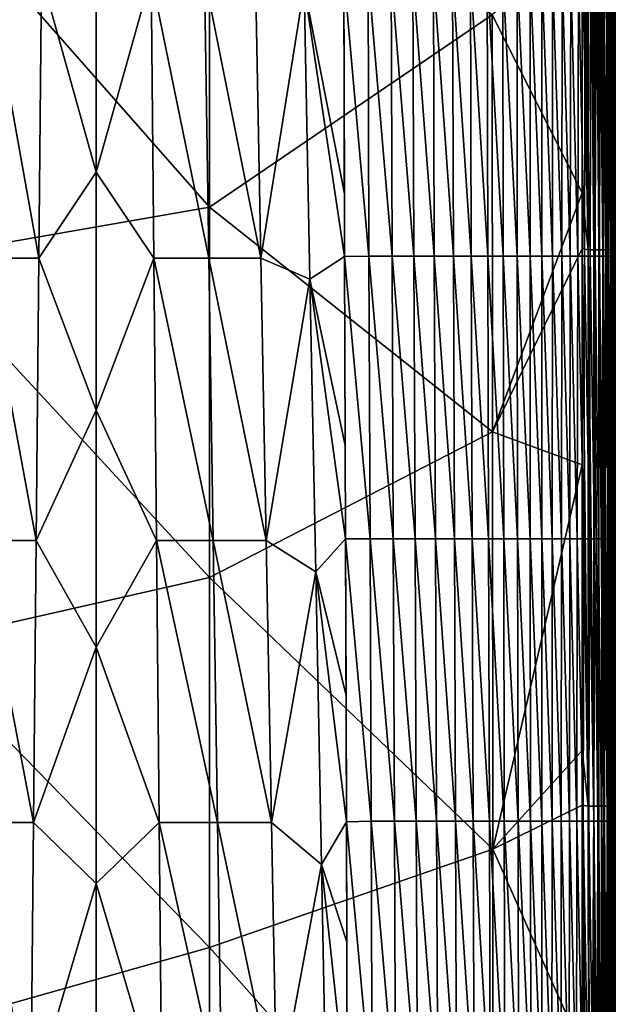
# Model space of a CAD drawing. Header units: metres. Extents: x -59 to 113, y -107 to 107.
# Tile 119 of 192: x -10 to 8, y 46 to 75. Entities that reach past the tile are written whole.
import ezdxf

# ---------------------------------------------------------------- set-up
doc = ezdxf.new("R2010")
doc.units = ezdxf.units.M
doc.layers.add('solid_20_382_333_XXX', color=7, linetype='CONTINUOUS')

msp = doc.modelspace()

# ---------------------------------------------------------------- linework, layer by layer
at = {"layer": 'solid_20_382_333_XXX'}
for points in [[(6.766758, 68.511177, -22.947165), (6.58736, 85.312401, -22.753321), (6.586648, 78.000458, -22.840149)], [(6.717947, 85.312492, -22.761904), (6.58736, 85.312401, -22.753321), (6.766758, 68.511177, -22.947165)], [(6.785851, 85.312622, -22.773226), (6.717947, 85.312492, -22.761904), (6.766758, 68.511177, -22.947165)], [(6.785851, 85.312622, -22.773226), (6.766758, 68.511177, -22.947165), (6.935796, 68.511566, -22.993719)], [(6.845821, 85.31279, -22.787313), (6.785851, 85.312622, -22.773226), (6.935796, 68.511566, -22.993719)], [(6.969002, 85.313309, -22.829144), (6.845821, 85.31279, -22.787313), (6.935796, 68.511566, -22.993719)], [(6.969002, 85.313309, -22.829144), (6.935796, 68.511566, -22.993719), (7.091434, 68.512184, -23.067741)], [(6.974136, 85.313332, -22.831289), (6.969002, 85.313309, -22.829144), (7.091434, 68.512184, -23.067741)], [(7.085889, 85.314018, -22.886831), (6.974136, 85.313332, -22.831289), (7.091434, 68.512184, -23.067741)], [(7.144284, 85.314476, -22.923306), (7.085889, 85.314018, -22.886831), (7.091434, 68.512184, -23.067741)], [(7.144284, 85.314476, -22.923306), (7.091434, 68.512184, -23.067741), (7.230857, 68.513016, -23.16641)], [(7.194648, 85.314926, -22.959539), (7.144284, 85.314476, -22.923306), (7.230857, 68.513016, -23.16641)], [(7.292737, 85.31601, -23.045481), (7.194648, 85.314926, -22.959539), (7.230857, 68.513016, -23.16641)], [(7.292737, 85.31601, -23.045481), (7.230857, 68.513016, -23.16641), (7.351247, 68.514023, -23.286909)], [(7.379833, 85.317253, -23.144627), (7.292737, 85.31601, -23.045481), (7.351247, 68.514023, -23.286909)], [(7.379833, 85.317253, -23.144627), (7.351247, 68.514023, -23.286909), (7.44979, 68.51519, -23.426413)], [(7.415211, 85.317871, -23.193666), (7.379833, 85.317253, -23.144627), (7.44979, 68.51519, -23.426413)], [(7.452607, 85.318626, -23.253365), (7.415211, 85.317871, -23.193666), (7.44979, 68.51519, -23.426413)], [(7.452607, 85.318626, -23.253365), (7.44979, 68.51519, -23.426413), (7.52367, 68.516487, -23.582104)], [(7.507575, 85.320023, -23.3636), (7.452607, 85.318626, -23.253365), (7.52367, 68.516487, -23.582104)], [(7.510361, 85.320107, -23.370245), (7.507575, 85.320023, -23.3636), (7.52367, 68.516487, -23.582104)], [(7.552245, 85.321671, -23.493404), (7.510361, 85.320107, -23.370245), (7.52367, 68.516487, -23.582104)], [(7.552245, 85.321671, -23.493404), (7.52367, 68.516487, -23.582104), (7.570071, 68.517899, -23.75116)], [(7.566014, 85.322411, -23.551672), (7.552245, 85.321671, -23.493404), (7.570071, 68.517899, -23.75116)], [(7.577729, 85.323296, -23.621424), (7.566014, 85.322411, -23.551672), (7.570071, 68.517899, -23.75116)], [(7.577729, 85.323296, -23.621424), (7.570071, 68.517899, -23.75116), (7.586926, 68.545334, -23.930952)], [(7.577729, 85.323296, -23.621424), (7.586926, 68.545334, -23.930952), (7.587089, 76.86853, -23.852406)], [(-4.682761, 69.804237, -22.928112), (-4.684649, 80.998047, -22.829979), (-13.600514, 79.930473, -22.896107)], [(3.870578, 75.622063, -22.863285), (-4.684649, 80.998047, -22.829979), (-4.682761, 69.804237, -22.928112)], [(-4.682761, 69.804237, -22.928112), (-13.600514, 79.930473, -22.896107), (-13.608403, 68.253708, -22.975567)], [(-8.107568, 78.077652, -59.838474), (-8.107568, 70.858101, -60.172066), (-9.764306, 76.790459, -59.898952)], [(-6.450859, 76.79052, -59.898952), (-8.107568, 70.858101, -60.172066), (-8.107568, 78.077652, -59.838474)], [(3.870578, 75.622063, -22.863285), (6.587057, 70.239494, -22.916096), (6.586648, 78.000458, -22.840149)], [(6.766758, 68.511177, -22.947165), (6.586648, 78.000458, -22.840149), (6.587057, 70.239494, -22.916096)], [(-0.618641, 76.862625, -59.684139), (-0.602669, 70.203178, -60.015614), (-1.824849, 76.47467, -59.802383)], [(-0.618641, 76.862625, -59.684139), (-0.597052, 68.315468, -60.104481), (-0.602669, 70.203178, -60.015614)], [(0.13961, 68.318649, -60.027054), (-0.597052, 68.315468, -60.104481), (-0.618641, 76.862625, -59.684139)], [(0.13961, 68.318649, -60.027054), (-0.618641, 76.862625, -59.684139), (0.113075, 76.85955, -59.59626)], [(0.837751, 68.318649, -59.928795), (0.113075, 76.85955, -59.59626), (0.808979, 76.85955, -59.485703)], [(0.837751, 68.318649, -59.928795), (0.13961, 68.318649, -60.027054), (0.113075, 76.85955, -59.59626)], [(1.496537, 68.318649, -59.806747), (0.808979, 76.85955, -59.485703), (1.46761, 76.85955, -59.349838)], [(1.496537, 68.318649, -59.806747), (0.837751, 68.318649, -59.928795), (0.808979, 76.85955, -59.485703)], [(2.115279, 68.318649, -59.658054), (1.46761, 76.85955, -59.349838), (2.087801, 76.85955, -59.18581)], [(2.115279, 68.318649, -59.658054), (1.496537, 68.318649, -59.806747), (1.46761, 76.85955, -59.349838)], [(2.694215, 68.318649, -59.47953), (2.087801, 76.85955, -59.18581), (2.669544, 76.85955, -58.99054)], [(2.694215, 68.318649, -59.47953), (2.115279, 68.318649, -59.658054), (2.087801, 76.85955, -59.18581)], [(3.233922, 68.318649, -59.267879), (2.669544, 76.85955, -58.99054), (3.213079, 76.85955, -58.760902)], [(3.233922, 68.318649, -59.267879), (2.694215, 68.318649, -59.47953), (2.669544, 76.85955, -58.99054)], [(3.734976, 68.318649, -59.019802), (3.213079, 76.85955, -58.760902), (3.718645, 76.85955, -58.493774)], [(3.734976, 68.318649, -59.019802), (3.233922, 68.318649, -59.267879), (3.213079, 76.85955, -58.760902)], [(4.197952, 68.318649, -58.731998), (3.718645, 76.85955, -58.493774), (4.186481, 76.85955, -58.18602)], [(4.197952, 68.318649, -58.731998), (3.734976, 68.318649, -59.019802), (3.718645, 76.85955, -58.493774)], [(4.623428, 68.318649, -58.401169), (4.186481, 76.85955, -58.18602), (4.616832, 76.85955, -57.834522)], [(4.623428, 68.318649, -58.401169), (4.197952, 68.318649, -58.731998), (4.186481, 76.85955, -58.18602)], [(5.012194, 68.318649, -58.023972), (4.616832, 76.85955, -57.834522), (5.010316, 76.85955, -57.436142)], [(5.012194, 68.318649, -58.023972), (4.623428, 68.318649, -58.401169), (4.616832, 76.85955, -57.834522)], [(5.365643, 68.318649, -57.596951), (5.010316, 76.85955, -57.436142), (5.368249, 76.85955, -56.987724)], [(5.365643, 68.318649, -57.596951), (5.012194, 68.318649, -58.023972), (5.010316, 76.85955, -57.436142)], [(5.68527, 68.318649, -57.116638), (5.365643, 68.318649, -57.596951), (5.368249, 76.85955, -56.987724)], [(5.68527, 68.318649, -57.116638), (5.368249, 76.85955, -56.987724), (5.69202, 76.85955, -56.486111)], [(5.97257, 68.318649, -56.579559), (5.68527, 68.318649, -57.116638), (5.69202, 76.85955, -56.486111)], [(5.97257, 68.318649, -56.579559), (5.69202, 76.85955, -56.486111), (5.983019, 76.85955, -55.928154)], [(6.229041, 68.318649, -55.982239), (5.97257, 68.318649, -56.579559), (5.983019, 76.85955, -55.928154)], [(6.229041, 68.318649, -55.982239), (5.983019, 76.85955, -55.928154), (6.242636, 76.85955, -55.310696)], [(6.45618, 68.318649, -55.321205), (6.229041, 68.318649, -55.982239), (6.242636, 76.85955, -55.310696)], [(6.45618, 68.318649, -55.321205), (6.242636, 76.85955, -55.310696), (6.472271, 76.85955, -54.630585)], [(6.655647, 68.318649, -54.593044), (6.45618, 68.318649, -55.321205), (6.472271, 76.85955, -54.630585)], [(6.655647, 68.318649, -54.593044), (6.472271, 76.85955, -54.630585), (6.673584, 76.85955, -53.884804)], [(6.829329, 68.318649, -53.794434), (6.655647, 68.318649, -54.593044), (6.673584, 76.85955, -53.884804)], [(6.829329, 68.318649, -53.794434), (6.673584, 76.85955, -53.884804), (6.848502, 76.85955, -53.070484)], [(6.97913, 68.318649, -52.92205), (6.829329, 68.318649, -53.794434), (6.848502, 76.85955, -53.070484)], [(6.97913, 68.318649, -52.92205), (6.848502, 76.85955, -53.070484), (6.998966, 76.85955, -52.18475)], [(7.106953, 68.318649, -51.972569), (6.97913, 68.318649, -52.92205), (6.998966, 76.85955, -52.18475)], [(7.106953, 68.318649, -51.972569), (6.998966, 76.85955, -52.18475), (7.126915, 76.85955, -51.224731)], [(7.214704, 68.318649, -50.942673), (7.106953, 68.318649, -51.972569), (7.126915, 76.85955, -51.224731)], [(7.214704, 68.318649, -50.942673), (7.126915, 76.85955, -51.224731), (7.234292, 76.85955, -50.187565)], [(7.30428, 68.318649, -49.82906), (7.214704, 68.318649, -50.942673), (7.234292, 76.85955, -50.187565)], [(7.30428, 68.318649, -49.82906), (7.234292, 76.85955, -50.187565), (7.323032, 76.85955, -49.070412)], [(7.377527, 68.318649, -48.628689), (7.30428, 68.318649, -49.82906), (7.323032, 76.85955, -49.070412)], [(7.377527, 68.318649, -48.628689), (7.323032, 76.85955, -49.070412), (7.395045, 76.85955, -47.870796)], [(7.436246, 68.318649, -47.338711), (7.377527, 68.318649, -48.628689), (7.395045, 76.85955, -47.870796)], [(7.436246, 68.318649, -47.338711), (7.395045, 76.85955, -47.870796), (7.452221, 76.85955, -46.586441)], [(7.482237, 68.318649, -45.956284), (7.436246, 68.318649, -47.338711), (7.452221, 76.85955, -46.586441)], [(7.482237, 68.318649, -45.956284), (7.452221, 76.85955, -46.586441), (7.496453, 76.85955, -45.215084)], [(7.517302, 68.318649, -44.478569), (7.482237, 68.318649, -45.956284), (7.496453, 76.85955, -45.215084)], [(7.517302, 68.318649, -44.478569), (7.496453, 76.85955, -45.215084), (7.52963, 76.85955, -43.754452)], [(7.54324, 68.318649, -42.902721), (7.517302, 68.318649, -44.478569), (7.52963, 76.85955, -43.754452)], [(7.54324, 68.318649, -42.902721), (7.52963, 76.85955, -43.754452), (7.553645, 76.85955, -42.202274)], [(7.561789, 68.318649, -41.225986), (7.54324, 68.318649, -42.902721), (7.553645, 76.85955, -42.202274)], [(7.561789, 68.318649, -41.225986), (7.553645, 76.85955, -42.202274), (7.570304, 76.85955, -40.556408)], [(7.574289, 68.318649, -39.446125), (7.561789, 68.318649, -41.225986), (7.570304, 76.85955, -40.556408)], [(7.574289, 68.318649, -39.446125), (7.570304, 76.85955, -40.556408), (7.580993, 76.85955, -38.815296)], [(7.581933, 68.318649, -37.561096), (7.574289, 68.318649, -39.446125), (7.580993, 76.85955, -38.815296)], [(7.581933, 68.318649, -37.561096), (7.580993, 76.85955, -38.815296), (7.58696, 76.85955, -36.977585)], [(7.585915, 68.318649, -35.568855), (7.581933, 68.318649, -37.561096), (7.58696, 76.85955, -36.977585)], [(7.585915, 68.318649, -35.568855), (7.58696, 76.85955, -36.977585), (7.589456, 76.85955, -35.041916)], [(7.587426, 68.318649, -33.467369), (7.585915, 68.318649, -35.568855), (7.589456, 76.85955, -35.041916)], [(7.586922, 68.33606, -23.93272), (7.587286, 68.318649, -26.488771), (7.587656, 76.85955, -26.294516)], [(7.586926, 68.545334, -23.930952), (7.586922, 68.33606, -23.93272), (7.587656, 76.85955, -26.294516)], [(7.587656, 76.85955, -26.294516), (7.587089, 76.86853, -23.852406), (7.586926, 68.545334, -23.930952)], [(7.587286, 68.318649, -26.488771), (7.588298, 76.85955, -28.633884), (7.587656, 76.85955, -26.294516)], [(7.587286, 68.318649, -26.488771), (7.587549, 68.318649, -28.928736), (7.588298, 76.85955, -28.633884)], [(7.587426, 68.318649, -33.467369), (7.589456, 76.85955, -35.041916), (7.589729, 76.85955, -33.006927)], [(7.587659, 68.318649, -31.254589), (7.587426, 68.318649, -33.467369), (7.589729, 76.85955, -33.006927)], [(7.587549, 68.318649, -28.928736), (7.58903, 76.85955, -30.871271), (7.588298, 76.85955, -28.633884)], [(7.587549, 68.318649, -28.928736), (7.587659, 68.318649, -31.254589), (7.58903, 76.85955, -30.871271)], [(7.587659, 68.318649, -31.254589), (7.589729, 76.85955, -33.006927), (7.58903, 76.85955, -30.871271)], [(-11.377562, 76.790459, -59.887402), (-9.844362, 68.258186, -60.283539), (-11.508224, 68.258186, -60.27351)], [(-11.377562, 76.790459, -59.887402), (-9.764306, 76.790459, -59.898952), (-9.844362, 68.258186, -60.283539)], [(-8.107568, 70.858101, -60.172066), (-9.844362, 68.258186, -60.283539), (-9.764306, 76.790459, -59.898952)], [(-6.370804, 68.258263, -60.283535), (-8.107568, 70.858101, -60.172066), (-6.450859, 76.79052, -59.898952)], [(-6.450859, 76.79052, -59.898952), (-4.837631, 76.79052, -59.887402), (-4.70697, 68.258263, -60.273506)], [(-6.370804, 68.258263, -60.283535), (-6.450859, 76.79052, -59.898952), (-4.70697, 68.258263, -60.273506)], [(-4.837631, 76.79052, -59.887402), (-3.290884, 76.79052, -59.854015), (-3.133069, 68.258263, -60.2439)], [(-4.70697, 68.258263, -60.273506), (-4.837631, 76.79052, -59.887402), (-3.133069, 68.258263, -60.2439)], [(-3.133069, 68.258263, -60.2439), (-3.290884, 76.79052, -59.854015), (-1.824849, 76.47467, -59.802383)], [(-3.133069, 68.258263, -60.2439), (-1.824849, 76.47467, -59.802383), (-1.650734, 67.626572, -60.211449)], [(-0.597052, 68.315468, -60.104481), (-1.650734, 67.626572, -60.211449), (-1.824849, 76.47467, -59.802383)], [(-0.602669, 70.203178, -60.015614), (-0.597052, 68.315468, -60.104481), (-1.824849, 76.47467, -59.802383)], [(3.870578, 75.622063, -22.863285), (-4.682761, 69.804237, -22.928112), (3.877726, 63.009113, -22.969109)], [(3.870578, 75.622063, -22.863285), (3.877726, 63.009113, -22.969109), (6.587057, 70.239494, -22.916096)], [(-8.107568, 70.858101, -60.172066), (-8.107568, 63.664169, -60.473305), (-9.844362, 68.258186, -60.283539)], [(-6.370804, 68.258263, -60.283535), (-8.107568, 63.664169, -60.473305), (-8.107568, 70.858101, -60.172066)], [(3.877726, 63.009113, -22.969109), (6.587133, 68.549858, -22.930576), (6.587057, 70.239494, -22.916096)], [(6.766758, 68.511177, -22.947165), (6.587057, 70.239494, -22.916096), (6.587133, 68.549858, -22.930576)], [(-4.681391, 58.610432, -22.999321), (-4.682761, 69.804237, -22.928112), (-13.608403, 68.253708, -22.975567)], [(3.877726, 63.009113, -22.969109), (-4.682761, 69.804237, -22.928112), (-4.681391, 58.610432, -22.999321)], [(3.877726, 63.009113, -22.969109), (6.587391, 62.017288, -22.980162), (6.587133, 68.549858, -22.930576)], [(6.76722, 51.690018, -23.056101), (6.587133, 68.549858, -22.930576), (6.587391, 62.017288, -22.980162)], [(6.766758, 68.511177, -22.947165), (6.587133, 68.549858, -22.930576), (6.76722, 51.690018, -23.056101)], [(6.935796, 68.511566, -22.993719), (6.766758, 68.511177, -22.947165), (6.936166, 51.690239, -23.102737)], [(6.766758, 68.511177, -22.947165), (6.76722, 51.690018, -23.056101), (6.936166, 51.690239, -23.102737)], [(7.091434, 68.512184, -23.067741), (6.935796, 68.511566, -22.993719), (7.091708, 51.69059, -23.176813)], [(6.935796, 68.511566, -22.993719), (6.936166, 51.690239, -23.102737), (7.091708, 51.69059, -23.176813)], [(7.230857, 68.513016, -23.16641), (7.091434, 68.512184, -23.067741), (7.231034, 51.691059, -23.275513)], [(7.091434, 68.512184, -23.067741), (7.091708, 51.69059, -23.176813), (7.231034, 51.691059, -23.275513)], [(7.351247, 68.514023, -23.286909), (7.230857, 68.513016, -23.16641), (7.351333, 51.691631, -23.396017)], [(7.230857, 68.513016, -23.16641), (7.231034, 51.691059, -23.275513), (7.351333, 51.691631, -23.396017)], [(7.44979, 68.51519, -23.426413), (7.351247, 68.514023, -23.286909), (7.449793, 51.692291, -23.535505)], [(7.351247, 68.514023, -23.286909), (7.351333, 51.691631, -23.396017), (7.449793, 51.692291, -23.535505)], [(7.52367, 68.516487, -23.582104), (7.44979, 68.51519, -23.426413), (7.523603, 51.693031, -23.691162)], [(7.44979, 68.51519, -23.426413), (7.449793, 51.692291, -23.535505), (7.523603, 51.693031, -23.691162)], [(7.52367, 68.516487, -23.582104), (7.523603, 51.693031, -23.691162), (7.569952, 51.693836, -23.860167)], [(7.570071, 68.517899, -23.75116), (7.52367, 68.516487, -23.582104), (7.569952, 51.693836, -23.860167)], [(7.570071, 68.517899, -23.75116), (7.569952, 51.693836, -23.860167), (7.586579, 51.821285, -24.039787)], [(7.570071, 68.517899, -23.75116), (7.586922, 68.33606, -23.93272), (7.586926, 68.545334, -23.930952)], [(7.570071, 68.517899, -23.75116), (7.586914, 67.936035, -23.936066), (7.586922, 68.33606, -23.93272)], [(7.570071, 68.517899, -23.75116), (7.586749, 59.847969, -23.994171), (7.586914, 67.936035, -23.936066)], [(7.570071, 68.517899, -23.75116), (7.586709, 57.908699, -24.006477), (7.586749, 59.847969, -23.994171)], [(7.570071, 68.517899, -23.75116), (7.586579, 51.821285, -24.039787), (7.586709, 57.908699, -24.006477)], [(-4.681391, 58.610432, -22.999321), (-13.608403, 68.253708, -22.975567), (-13.614007, 56.576942, -23.032001)], [(-11.508224, 68.258186, -60.27351), (-9.927288, 59.725914, -60.624252), (-11.643571, 59.725914, -60.615803)], [(-11.508224, 68.258186, -60.27351), (-9.844362, 68.258186, -60.283539), (-9.927288, 59.725914, -60.624252)], [(-8.107568, 63.664169, -60.473305), (-9.927288, 59.725914, -60.624252), (-9.844362, 68.258186, -60.283539)], [(-6.28788, 59.726006, -60.624252), (-8.107568, 63.664169, -60.473305), (-6.370804, 68.258263, -60.283535)], [(-6.370804, 68.258263, -60.283535), (-4.70697, 68.258263, -60.273506), (-4.571625, 59.726006, -60.615803)], [(-6.28788, 59.726006, -60.624252), (-6.370804, 68.258263, -60.283535), (-4.571625, 59.726006, -60.615803)], [(-4.70697, 68.258263, -60.273506), (-3.133069, 68.258263, -60.2439), (-2.969596, 59.726006, -60.590107)], [(-4.571625, 59.726006, -60.615803), (-4.70697, 68.258263, -60.273506), (-2.969596, 59.726006, -60.590107)], [(-2.969596, 59.726006, -60.590107), (-3.133069, 68.258263, -60.2439), (-1.650734, 67.626572, -60.211449)], [(-0.597052, 68.315468, -60.104481), (-0.578418, 62.593727, -60.359924), (-1.650734, 67.626572, -60.211449)], [(0.173371, 59.777752, -60.411182), (-0.597052, 68.315468, -60.104481), (0.13961, 68.318649, -60.027054)], [(-0.597052, 68.315468, -60.104481), (-0.568881, 59.772812, -60.478085), (-0.578418, 62.593727, -60.359924)], [(0.173371, 59.777752, -60.411182), (-0.568881, 59.772812, -60.478085), (-0.597052, 68.315468, -60.104481)], [(0.874004, 59.777752, -60.325123), (0.13961, 68.318649, -60.027054), (0.837751, 68.318649, -59.928795)], [(0.874004, 59.777752, -60.325123), (0.173371, 59.777752, -60.411182), (0.13961, 68.318649, -60.027054)], [(1.532873, 59.777752, -60.216892), (0.837751, 68.318649, -59.928795), (1.496537, 68.318649, -59.806747)], [(1.532873, 59.777752, -60.216892), (0.874004, 59.777752, -60.325123), (0.837751, 68.318649, -59.928795)], [(2.149892, 59.777752, -60.08363), (1.496537, 68.318649, -59.806747), (2.115279, 68.318649, -59.658054)], [(2.149892, 59.777752, -60.08363), (1.532873, 59.777752, -60.216892), (1.496537, 68.318649, -59.806747)], [(2.725612, 59.777752, -59.922096), (2.115279, 68.318649, -59.658054), (2.694215, 68.318649, -59.47953)], [(2.725612, 59.777752, -59.922096), (2.149892, 59.777752, -60.08363), (2.115279, 68.318649, -59.658054)], [(3.260964, 59.777752, -59.728813), (2.694215, 68.318649, -59.47953), (3.233922, 68.318649, -59.267879)], [(3.260964, 59.777752, -59.728813), (2.725612, 59.777752, -59.922096), (2.694215, 68.318649, -59.47953)], [(3.75688, 59.777752, -59.500309), (3.233922, 68.318649, -59.267879), (3.734976, 68.318649, -59.019802)], [(3.75688, 59.777752, -59.500309), (3.260964, 59.777752, -59.728813), (3.233922, 68.318649, -59.267879)], [(4.214295, 59.777752, -59.233105), (3.734976, 68.318649, -59.019802), (4.197952, 68.318649, -58.731998)], [(4.214295, 59.777752, -59.233105), (3.75688, 59.777752, -59.500309), (3.734976, 68.318649, -59.019802)], [(4.634142, 59.777752, -58.923721), (4.197952, 68.318649, -58.731998), (4.623428, 68.318649, -58.401169)], [(4.634142, 59.777752, -58.923721), (4.214295, 59.777752, -59.233105), (4.197952, 68.318649, -58.731998)], [(5.017459, 59.777752, -58.56863), (4.623428, 68.318649, -58.401169), (5.012194, 68.318649, -58.023972)], [(5.017459, 59.777752, -58.56863), (4.634142, 59.777752, -58.923721), (4.623428, 68.318649, -58.401169)], [(5.36573, 59.777752, -58.164089), (5.012194, 68.318649, -58.023972), (5.365643, 68.318649, -57.596951)], [(5.36573, 59.777752, -58.164089), (5.017459, 59.777752, -58.56863), (5.012194, 68.318649, -58.023972)], [(5.68056, 59.777752, -57.706287), (5.365643, 68.318649, -57.596951), (5.68527, 68.318649, -57.116638)], [(5.68056, 59.777752, -57.706287), (5.36573, 59.777752, -58.164089), (5.365643, 68.318649, -57.596951)], [(5.963555, 59.777752, -57.191425), (5.68056, 59.777752, -57.706287), (5.68527, 68.318649, -57.116638)], [(5.963555, 59.777752, -57.191425), (5.68527, 68.318649, -57.116638), (5.97257, 68.318649, -56.579559)], [(6.216321, 59.777752, -56.615688), (5.963555, 59.777752, -57.191425), (5.97257, 68.318649, -56.579559)], [(6.216321, 59.777752, -56.615688), (5.97257, 68.318649, -56.579559), (6.229041, 68.318649, -55.982239)], [(6.440463, 59.777752, -55.975277), (6.216321, 59.777752, -56.615688), (6.229041, 68.318649, -55.982239)], [(6.440463, 59.777752, -55.975277), (6.229041, 68.318649, -55.982239), (6.45618, 68.318649, -55.321205)], [(6.637668, 59.777752, -55.266388), (6.440463, 59.777752, -55.975277), (6.45618, 68.318649, -55.321205)], [(6.637668, 59.777752, -55.266388), (6.45618, 68.318649, -55.321205), (6.655647, 68.318649, -54.593044)], [(6.809778, 59.777752, -54.485222), (6.637668, 59.777752, -55.266388), (6.655647, 68.318649, -54.593044)], [(6.809778, 59.777752, -54.485222), (6.655647, 68.318649, -54.593044), (6.829329, 68.318649, -53.794434)], [(6.958654, 59.777752, -53.627987), (6.809778, 59.777752, -54.485222), (6.829329, 68.318649, -53.794434)], [(6.958654, 59.777752, -53.627987), (6.829329, 68.318649, -53.794434), (6.97913, 68.318649, -52.92205)], [(7.086158, 59.777752, -52.69088), (6.958654, 59.777752, -53.627987), (6.97913, 68.318649, -52.92205)], [(7.086158, 59.777752, -52.69088), (6.97913, 68.318649, -52.92205), (7.106953, 68.318649, -51.972569)], [(7.19415, 59.777752, -51.670113), (7.086158, 59.777752, -52.69088), (7.106953, 68.318649, -51.972569)], [(7.19415, 59.777752, -51.670113), (7.106953, 68.318649, -51.972569), (7.214704, 68.318649, -50.942673)], [(7.284488, 59.777752, -50.561897), (7.19415, 59.777752, -51.670113), (7.214704, 68.318649, -50.942673)], [(7.284488, 59.777752, -50.561897), (7.214704, 68.318649, -50.942673), (7.30428, 68.318649, -49.82906)], [(7.35895, 59.777752, -49.36261), (7.284488, 59.777752, -50.561897), (7.30428, 68.318649, -49.82906)], [(7.35895, 59.777752, -49.36261), (7.30428, 68.318649, -49.82906), (7.377527, 68.318649, -48.628689)], [(7.419239, 59.777752, -48.068798), (7.35895, 59.777752, -49.36261), (7.377527, 68.318649, -48.628689)], [(7.419239, 59.777752, -48.068798), (7.377527, 68.318649, -48.628689), (7.436246, 68.318649, -47.338711)], [(7.467057, 59.777752, -46.677021), (7.419239, 59.777752, -48.068798), (7.436246, 68.318649, -47.338711)], [(7.467057, 59.777752, -46.677021), (7.436246, 68.318649, -47.338711), (7.482237, 68.318649, -45.956284)], [(7.504104, 59.777752, -45.183823), (7.467057, 59.777752, -46.677021), (7.482237, 68.318649, -45.956284)], [(7.504104, 59.777752, -45.183823), (7.482237, 68.318649, -45.956284), (7.517302, 68.318649, -44.478569)], [(7.53208, 59.777752, -43.585758), (7.504104, 59.777752, -45.183823), (7.517302, 68.318649, -44.478569)], [(7.53208, 59.777752, -43.585758), (7.517302, 68.318649, -44.478569), (7.54324, 68.318649, -42.902721)], [(7.552639, 59.777752, -41.879436), (7.53208, 59.777752, -43.585758), (7.54324, 68.318649, -42.902721)], [(7.552639, 59.777752, -41.879436), (7.54324, 68.318649, -42.902721), (7.561789, 68.318649, -41.225986)], [(7.567075, 59.777752, -40.061893), (7.552639, 59.777752, -41.879436), (7.561789, 68.318649, -41.225986)], [(7.567075, 59.777752, -40.061893), (7.561789, 68.318649, -41.225986), (7.574289, 68.318649, -39.446125)], [(7.576518, 59.777752, -38.130363), (7.567075, 59.777752, -40.061893), (7.574289, 68.318649, -39.446125)], [(7.576518, 59.777752, -38.130363), (7.574289, 68.318649, -39.446125), (7.581933, 68.318649, -37.561096)], [(7.582097, 59.777752, -36.082081), (7.576518, 59.777752, -38.130363), (7.581933, 68.318649, -37.561096)], [(7.582097, 59.777752, -36.082081), (7.581933, 68.318649, -37.561096), (7.585915, 68.318649, -35.568855)], [(7.584942, 59.777752, -33.914276), (7.582097, 59.777752, -36.082081), (7.585915, 68.318649, -35.568855)], [(7.584942, 59.777752, -33.914276), (7.585915, 68.318649, -35.568855), (7.587426, 68.318649, -33.467369)], [(7.586182, 59.777752, -31.624189), (7.584942, 59.777752, -33.914276), (7.587426, 68.318649, -33.467369)], [(7.586182, 59.777752, -31.624189), (7.587426, 68.318649, -33.467369), (7.587659, 68.318649, -31.254589)], [(7.586744, 59.777752, -29.209259), (7.586182, 59.777752, -31.624189), (7.587659, 68.318649, -31.254589)], [(7.586744, 59.777752, -29.209259), (7.587659, 68.318649, -31.254589), (7.587549, 68.318649, -28.928736)], [(7.586891, 59.777752, -26.667614), (7.586744, 59.777752, -29.209259), (7.587549, 68.318649, -28.928736)], [(7.586749, 59.847969, -23.994171), (7.586891, 59.777752, -26.667614), (7.587286, 68.318649, -26.488771)], [(7.586914, 67.936035, -23.936066), (7.586749, 59.847969, -23.994171), (7.587286, 68.318649, -26.488771)], [(7.586891, 59.777752, -26.667614), (7.587549, 68.318649, -28.928736), (7.587286, 68.318649, -26.488771)], [(7.587286, 68.318649, -26.488771), (7.586922, 68.33606, -23.93272), (7.586914, 67.936035, -23.936066)], [(-2.969596, 59.726006, -60.590107), (-1.650734, 67.626572, -60.211449), (-1.470712, 58.778469, -60.573742)], [(-0.568881, 59.772812, -60.478085), (-1.470712, 58.778469, -60.573742), (-1.650734, 67.626572, -60.211449)], [(-0.578418, 62.593727, -60.359924), (-0.568881, 59.772812, -60.478085), (-1.650734, 67.626572, -60.211449)], [(-8.107568, 63.664169, -60.473305), (-8.107568, 56.495178, -60.742336), (-9.927288, 59.725914, -60.624252)], [(-6.28788, 59.726006, -60.624252), (-8.107568, 56.495178, -60.742336), (-8.107568, 63.664169, -60.473305)], [(3.877726, 63.009113, -22.969109), (-4.681391, 58.610432, -22.999321), (3.882516, 50.396164, -23.04002)], [(3.877726, 63.009113, -22.969109), (3.882516, 50.396164, -23.04002), (6.587391, 62.017288, -22.980162)], [(3.882516, 50.396164, -23.04002), (6.587643, 53.370407, -23.031471), (6.587391, 62.017288, -22.980162)], [(6.76722, 51.690018, -23.056101), (6.587391, 62.017288, -22.980162), (6.587643, 53.370407, -23.031471)], [(7.586891, 59.777752, -26.667614), (7.586749, 59.847969, -23.994171), (7.586709, 57.908699, -24.006477)], [(-11.643571, 59.725914, -60.615803), (-10.009802, 51.193638, -60.920734), (-11.778245, 51.193638, -60.913857)], [(-11.643571, 59.725914, -60.615803), (-9.927288, 59.725914, -60.624252), (-10.009802, 51.193638, -60.920734)], [(-8.107568, 56.495178, -60.742336), (-10.009802, 51.193638, -60.920734), (-9.927288, 59.725914, -60.624252)], [(-6.205367, 51.193745, -60.920734), (-8.107568, 56.495178, -60.742336), (-6.28788, 59.726006, -60.624252)], [(-6.28788, 59.726006, -60.624252), (-4.571625, 59.726006, -60.615803), (-4.436951, 51.193745, -60.913857)], [(-6.205367, 51.193745, -60.920734), (-6.28788, 59.726006, -60.624252), (-4.436951, 51.193745, -60.913857)], [(-4.571625, 59.726006, -60.615803), (-2.969596, 59.726006, -60.590107), (-2.806935, 51.193745, -60.892052)], [(-4.436951, 51.193745, -60.913857), (-4.571625, 59.726006, -60.615803), (-2.806935, 51.193745, -60.892052)], [(-2.806935, 51.193745, -60.892052), (-2.969596, 59.726006, -60.590107), (-1.470712, 58.778469, -60.573742)], [(-0.568881, 59.772812, -60.478085), (-0.553199, 55.034767, -60.66486), (-1.470712, 58.778469, -60.573742)], [(0.20748, 51.236855, -60.747269), (-0.568881, 59.772812, -60.478085), (0.173371, 59.777752, -60.411182)], [(-0.568881, 59.772812, -60.478085), (-0.541504, 51.21788, -60.804565), (-0.553199, 55.034767, -60.66486)], [(0.20748, 51.236855, -60.747269), (-0.541504, 51.21788, -60.804565), (-0.568881, 59.772812, -60.478085)], [(0.911421, 51.236855, -60.672928), (0.173371, 59.777752, -60.411182), (0.874004, 59.777752, -60.325123)], [(0.911421, 51.236855, -60.672928), (0.20748, 51.236855, -60.747269), (0.173371, 59.777752, -60.411182)], [(1.57092, 51.236855, -60.578053), (0.874004, 59.777752, -60.325123), (1.532873, 59.777752, -60.216892)], [(1.57092, 51.236855, -60.578053), (0.911421, 51.236855, -60.672928), (0.874004, 59.777752, -60.325123)], [(2.186562, 51.236855, -60.459789), (1.532873, 59.777752, -60.216892), (2.149892, 59.777752, -60.08363)], [(2.186562, 51.236855, -60.459789), (1.57092, 51.236855, -60.578053), (1.532873, 59.777752, -60.216892)], [(2.759295, 51.236855, -60.314888), (2.149892, 59.777752, -60.08363), (2.725612, 59.777752, -59.922096)], [(2.759295, 51.236855, -60.314888), (2.186562, 51.236855, -60.459789), (2.149892, 59.777752, -60.08363)], [(3.290404, 51.236855, -60.139706), (2.725612, 59.777752, -59.922096), (3.260964, 59.777752, -59.728813)], [(3.290404, 51.236855, -60.139706), (2.759295, 51.236855, -60.314888), (2.725612, 59.777752, -59.922096)], [(3.78119, 51.236855, -59.93058), (3.260964, 59.777752, -59.728813), (3.75688, 59.777752, -59.500309)], [(3.78119, 51.236855, -59.93058), (3.290404, 51.236855, -60.139706), (3.260964, 59.777752, -59.728813)], [(4.232951, 51.236855, -59.683861), (3.75688, 59.777752, -59.500309), (4.214295, 59.777752, -59.233105)], [(4.232951, 51.236855, -59.683861), (3.78119, 51.236855, -59.93058), (3.75688, 59.777752, -59.500309)], [(4.646985, 51.236855, -59.395893), (4.214295, 59.777752, -59.233105), (4.634142, 59.777752, -58.923721)], [(4.646985, 51.236855, -59.395893), (4.232951, 51.236855, -59.683861), (4.214295, 59.777752, -59.233105)], [(5.024632, 51.236855, -59.062969), (4.634142, 59.777752, -58.923721), (5.017459, 59.777752, -58.56863)], [(5.024632, 51.236855, -59.062969), (4.646985, 51.236855, -59.395893), (4.634142, 59.777752, -58.923721)], [(5.367496, 51.236855, -58.681076), (5.017459, 59.777752, -58.56863), (5.36573, 59.777752, -58.164089)], [(5.367496, 51.236855, -58.681076), (5.024632, 51.236855, -59.062969), (5.017459, 59.777752, -58.56863)], [(5.677294, 51.236855, -58.246078), (5.36573, 59.777752, -58.164089), (5.68056, 59.777752, -57.706287)], [(5.677294, 51.236855, -58.246078), (5.367496, 51.236855, -58.681076), (5.36573, 59.777752, -58.164089)], [(5.95574, 51.236855, -57.753826), (5.677294, 51.236855, -58.246078), (5.68056, 59.777752, -57.706287)], [(5.95574, 51.236855, -57.753826), (5.68056, 59.777752, -57.706287), (5.963555, 59.777752, -57.191425)], [(6.204554, 51.236855, -57.200184), (5.95574, 51.236855, -57.753826), (5.963555, 59.777752, -57.191425)], [(6.204554, 51.236855, -57.200184), (5.963555, 59.777752, -57.191425), (6.216321, 59.777752, -56.615688)], [(6.425449, 51.236855, -56.581001), (6.204554, 51.236855, -57.200184), (6.216321, 59.777752, -56.615688)], [(6.425449, 51.236855, -56.581001), (6.216321, 59.777752, -56.615688), (6.440463, 59.777752, -55.975277)], [(6.620167, 51.236855, -55.892105), (6.425449, 51.236855, -56.581001), (6.440463, 59.777752, -55.975277)], [(6.620167, 51.236855, -55.892105), (6.440463, 59.777752, -55.975277), (6.637668, 59.777752, -55.266388)], [(6.790512, 51.236855, -55.129234), (6.620167, 51.236855, -55.892105), (6.637668, 59.777752, -55.266388)], [(6.790512, 51.236855, -55.129234), (6.637668, 59.777752, -55.266388), (6.809778, 59.777752, -54.485222)], [(6.9383, 51.236855, -54.288113), (6.790512, 51.236855, -55.129234), (6.809778, 59.777752, -54.485222)], [(6.9383, 51.236855, -54.288113), (6.809778, 59.777752, -54.485222), (6.958654, 59.777752, -53.627987)], [(7.065346, 51.236855, -53.364452), (6.9383, 51.236855, -54.288113), (6.958654, 59.777752, -53.627987)], [(7.065346, 51.236855, -53.364452), (6.958654, 59.777752, -53.627987), (7.086158, 59.777752, -52.69088)], [(7.173467, 51.236855, -52.353985), (7.065346, 51.236855, -53.364452), (7.086158, 59.777752, -52.69088)], [(7.173467, 51.236855, -52.353985), (7.086158, 59.777752, -52.69088), (7.19415, 59.777752, -51.670113)], [(7.264475, 51.236855, -51.252426), (7.173467, 51.236855, -52.353985), (7.19415, 59.777752, -51.670113)], [(7.264475, 51.236855, -51.252426), (7.19415, 59.777752, -51.670113), (7.284488, 59.777752, -50.561897)], [(7.340089, 51.236855, -50.055592), (7.264475, 51.236855, -51.252426), (7.284488, 59.777752, -50.561897)], [(7.340089, 51.236855, -50.055592), (7.284488, 59.777752, -50.561897), (7.35895, 59.777752, -49.36261)], [(7.401913, 51.236855, -48.759415), (7.340089, 51.236855, -50.055592), (7.35895, 59.777752, -49.36261)], [(7.401913, 51.236855, -48.759415), (7.35895, 59.777752, -49.36261), (7.419239, 59.777752, -48.068798)], [(7.451544, 51.236855, -47.359829), (7.401913, 51.236855, -48.759415), (7.419239, 59.777752, -48.068798)], [(7.451544, 51.236855, -47.359829), (7.419239, 59.777752, -48.068798), (7.467057, 59.777752, -46.677021)], [(7.49058, 51.236855, -45.852768), (7.451544, 51.236855, -47.359829), (7.467057, 59.777752, -46.677021)], [(7.49058, 51.236855, -45.852768), (7.467057, 59.777752, -46.677021), (7.504104, 59.777752, -45.183823)], [(7.520616, 51.236855, -44.234169), (7.49058, 51.236855, -45.852768), (7.504104, 59.777752, -45.183823)], [(7.520616, 51.236855, -44.234169), (7.504104, 59.777752, -45.183823), (7.53208, 59.777752, -43.585758)], [(7.543216, 51.236855, -42.5), (7.520616, 51.236855, -44.234169), (7.53208, 59.777752, -43.585758)], [(7.543216, 51.236855, -42.5), (7.53208, 59.777752, -43.585758), (7.552639, 59.777752, -41.879436)], [(7.559624, 51.236855, -40.646564), (7.543216, 51.236855, -42.5), (7.552639, 59.777752, -41.879436)], [(7.559624, 51.236855, -40.646564), (7.552639, 59.777752, -41.879436), (7.567075, 59.777752, -40.061893)], [(7.570906, 51.236855, -38.670361), (7.559624, 51.236855, -40.646564), (7.567075, 59.777752, -40.061893)], [(7.570906, 51.236855, -38.670361), (7.567075, 59.777752, -40.061893), (7.576518, 59.777752, -38.130363)], [(7.578126, 51.236855, -36.567883), (7.570906, 51.236855, -38.670361), (7.576518, 59.777752, -38.130363)], [(7.578126, 51.236855, -36.567883), (7.576518, 59.777752, -38.130363), (7.582097, 59.777752, -36.082081)], [(7.582348, 51.236855, -34.335621), (7.578126, 51.236855, -36.567883), (7.582097, 59.777752, -36.082081)], [(7.582348, 51.236855, -34.335621), (7.582097, 59.777752, -36.082081), (7.584942, 59.777752, -33.914276)], [(7.584636, 51.236855, -31.970074), (7.582348, 51.236855, -34.335621), (7.584942, 59.777752, -33.914276)], [(7.584636, 51.236855, -31.970074), (7.584942, 59.777752, -33.914276), (7.586182, 59.777752, -31.624189)], [(7.5859, 51.236855, -29.467899), (7.584636, 51.236855, -31.970074), (7.586182, 59.777752, -31.624189)], [(7.5859, 51.236855, -29.467899), (7.586182, 59.777752, -31.624189), (7.586744, 59.777752, -29.209259)], [(7.586476, 51.236855, -26.82637), (7.5859, 51.236855, -29.467899), (7.586744, 59.777752, -29.209259)], [(7.586476, 51.236855, -26.82637), (7.586744, 59.777752, -29.209259), (7.586891, 59.777752, -26.667614)], [(7.58657, 51.359943, -24.04188), (7.586476, 51.236855, -26.82637), (7.586891, 59.777752, -26.667614)], [(7.586579, 51.821285, -24.039787), (7.58657, 51.359943, -24.04188), (7.586891, 59.777752, -26.667614)], [(7.586709, 57.908699, -24.006477), (7.586579, 51.821285, -24.039787), (7.586891, 59.777752, -26.667614)], [(-2.806935, 51.193745, -60.892052), (-1.470712, 58.778469, -60.573742), (-1.292435, 49.930359, -60.888294)], [(-0.541504, 51.21788, -60.804565), (-1.292435, 49.930359, -60.888294), (-1.470712, 58.778469, -60.573742)], [(-0.553199, 55.034767, -60.66486), (-0.541504, 51.21788, -60.804565), (-1.470712, 58.778469, -60.573742)], [(-4.680456, 47.416622, -23.047924), (-4.681391, 58.610432, -22.999321), (-13.614007, 56.576942, -23.032001)], [(3.882516, 50.396164, -23.04002), (-4.681391, 58.610432, -22.999321), (-4.680456, 47.416622, -23.047924)], [(-4.680456, 47.416622, -23.047924), (-13.614007, 56.576942, -23.032001), (-13.617715, 44.900177, -23.069353)], [(-8.107568, 56.495178, -60.742336), (-8.107568, 49.350964, -60.979275), (-10.009802, 51.193638, -60.920734)], [(-6.205367, 51.193745, -60.920734), (-8.107568, 49.350964, -60.979275), (-8.107568, 56.495178, -60.742336)], [(3.882516, 50.396164, -23.04002), (6.58768, 51.720196, -23.039579), (6.587643, 53.370407, -23.031471)], [(6.76722, 51.690018, -23.056101), (6.587643, 53.370407, -23.031471), (6.58768, 51.720196, -23.039579)], [(7.569952, 51.693836, -23.860167), (7.58657, 51.359943, -24.04188), (7.586579, 51.821285, -24.039787)], [(3.882516, 50.396164, -23.04002), (6.587808, 44.33548, -23.06995), (6.58768, 51.720196, -23.039579)], [(6.784668, 34.900398, -23.116188), (6.58768, 51.720196, -23.039579), (6.587808, 44.33548, -23.06995)], [(6.76722, 51.690018, -23.056101), (6.58768, 51.720196, -23.039579), (6.784668, 34.900398, -23.116188)], [(6.936166, 51.690239, -23.102737), (6.76722, 51.690018, -23.056101), (6.846043, 34.900429, -23.130606)], [(6.76722, 51.690018, -23.056101), (6.784668, 34.900398, -23.116188), (6.846043, 34.900429, -23.130606)], [(6.936166, 51.690239, -23.102737), (6.846043, 34.900429, -23.130606), (6.972932, 34.90052, -23.174088)], [(7.091708, 51.69059, -23.176813), (6.936166, 51.690239, -23.102737), (7.085783, 34.900639, -23.230154)], [(6.936166, 51.690239, -23.102737), (6.972932, 34.90052, -23.174088), (7.085783, 34.900639, -23.230154)], [(7.091708, 51.69059, -23.176813), (7.085783, 34.900639, -23.230154), (7.143981, 34.900719, -23.266531)], [(7.231034, 51.691059, -23.275513), (7.091708, 51.69059, -23.176813), (7.143981, 34.900719, -23.266531)], [(7.231034, 51.691059, -23.275513), (7.143981, 34.900719, -23.266531), (7.292812, 34.900982, -23.389149)], [(7.351333, 51.691631, -23.396017), (7.231034, 51.691059, -23.275513), (7.292812, 34.900982, -23.389149)], [(7.351333, 51.691631, -23.396017), (7.292812, 34.900982, -23.389149), (7.415496, 34.901302, -23.537922)], [(7.449793, 51.692291, -23.535505), (7.351333, 51.691631, -23.396017), (7.415496, 34.901302, -23.537922)], [(7.449793, 51.692291, -23.535505), (7.415496, 34.901302, -23.537922), (7.452024, 34.901428, -23.596313)], [(7.523603, 51.693031, -23.691162), (7.449793, 51.692291, -23.535505), (7.507949, 34.901669, -23.708755)], [(7.449793, 51.692291, -23.535505), (7.452024, 34.901428, -23.596313), (7.507949, 34.901669, -23.708755)], [(7.523603, 51.693031, -23.691162), (7.507949, 34.901669, -23.708755), (7.551718, 34.901947, -23.836357)], [(7.569952, 51.693836, -23.860167), (7.523603, 51.693031, -23.691162), (7.566, 34.902077, -23.897079)], [(7.523603, 51.693031, -23.691162), (7.551718, 34.901947, -23.836357), (7.566, 34.902077, -23.897079)], [(7.569952, 51.693836, -23.860167), (7.566, 34.902077, -23.897079), (7.586222, 34.902508, -24.096487)], [(7.569952, 51.693836, -23.860167), (7.586474, 46.914799, -24.058983), (7.58657, 51.359943, -24.04188)], [(7.569952, 51.693836, -23.860167), (7.586387, 42.811035, -24.072269), (7.586474, 46.914799, -24.058983)], [(7.569952, 51.693836, -23.860167), (7.586222, 34.902508, -24.096487), (7.586387, 42.811035, -24.072269)], [(-0.541504, 51.21788, -60.804565), (-0.531753, 47.591724, -60.928329), (-1.292435, 49.930359, -60.888294)], [(0.235281, 42.695957, -61.03413), (-0.541504, 51.21788, -60.804565), (0.20748, 51.236855, -60.747269)], [(-0.541504, 51.21788, -60.804565), (-0.521749, 42.679382, -61.081966), (-0.531753, 47.591724, -60.928329)], [(0.235281, 42.695957, -61.03413), (-0.521749, 42.679382, -61.081966), (-0.541504, 51.21788, -60.804565)], [(0.943739, 42.695957, -60.97068), (0.20748, 51.236855, -60.747269), (0.911421, 51.236855, -60.672928)], [(0.943739, 42.695957, -60.97068), (0.235281, 42.695957, -61.03413), (0.20748, 51.236855, -60.747269)], [(1.604896, 42.695957, -60.88829), (0.911421, 51.236855, -60.672928), (1.57092, 51.236855, -60.578053)], [(1.604896, 42.695957, -60.88829), (0.943739, 42.695957, -60.97068), (0.911421, 51.236855, -60.672928)], [(2.220023, 42.695957, -60.784122), (1.57092, 51.236855, -60.578053), (2.186562, 51.236855, -60.459789)], [(2.220023, 42.695957, -60.784122), (1.604896, 42.695957, -60.88829), (1.57092, 51.236855, -60.578053)], [(2.790544, 42.695957, -60.654949), (2.186562, 51.236855, -60.459789), (2.759295, 51.236855, -60.314888)], [(2.790544, 42.695957, -60.654949), (2.220023, 42.695957, -60.784122), (2.186562, 51.236855, -60.459789)], [(3.318096, 42.695957, -60.496983), (2.759295, 51.236855, -60.314888), (3.290404, 51.236855, -60.139706)], [(3.318096, 42.695957, -60.496983), (2.790544, 42.695957, -60.654949), (2.759295, 51.236855, -60.314888)], [(3.804339, 42.695957, -60.306389), (3.290404, 51.236855, -60.139706), (3.78119, 51.236855, -59.93058)], [(3.804339, 42.695957, -60.306389), (3.318096, 42.695957, -60.496983), (3.290404, 51.236855, -60.139706)], [(4.250928, 42.695957, -60.079338), (3.78119, 51.236855, -59.93058), (4.232951, 51.236855, -59.683861)], [(4.250928, 42.695957, -60.079338), (3.804339, 42.695957, -60.306389), (3.78119, 51.236855, -59.93058)], [(4.659523, 42.695957, -59.811996), (4.232951, 51.236855, -59.683861), (4.646985, 51.236855, -59.395893)], [(4.659523, 42.695957, -59.811996), (4.250928, 42.695957, -60.079338), (4.232951, 51.236855, -59.683861)], [(5.031787, 42.695957, -59.5005), (4.646985, 51.236855, -59.395893), (5.024632, 51.236855, -59.062969)], [(5.031787, 42.695957, -59.5005), (4.659523, 42.695957, -59.811996), (4.646985, 51.236855, -59.395893)], [(5.369485, 42.695957, -59.140606), (5.024632, 51.236855, -59.062969), (5.367496, 51.236855, -58.681076)], [(5.369485, 42.695957, -59.140606), (5.031787, 42.695957, -59.5005), (5.024632, 51.236855, -59.062969)], [(5.674442, 42.695957, -58.727852), (5.367496, 51.236855, -58.681076), (5.677294, 51.236855, -58.246078)], [(5.674442, 42.695957, -58.727852), (5.369485, 42.695957, -59.140606), (5.367496, 51.236855, -58.681076)], [(5.948483, 42.695957, -58.257759), (5.674442, 42.695957, -58.727852), (5.677294, 51.236855, -58.246078)], [(5.948483, 42.695957, -58.257759), (5.677294, 51.236855, -58.246078), (5.95574, 51.236855, -57.753826)], [(6.193434, 42.695957, -57.725857), (5.948483, 42.695957, -58.257759), (5.95574, 51.236855, -57.753826)], [(6.193434, 42.695957, -57.725857), (5.95574, 51.236855, -57.753826), (6.204554, 51.236855, -57.200184)], [(6.411119, 42.695957, -57.127666), (6.193434, 42.695957, -57.725857), (6.204554, 51.236855, -57.200184)], [(6.411119, 42.695957, -57.127666), (6.204554, 51.236855, -57.200184), (6.425449, 51.236855, -56.581001)], [(6.603355, 42.695957, -56.458675), (6.411119, 42.695957, -57.127666), (6.425449, 51.236855, -56.581001)], [(6.603355, 42.695957, -56.458675), (6.425449, 51.236855, -56.581001), (6.620167, 51.236855, -55.892105)], [(6.771923, 42.695957, -55.714169), (6.603355, 42.695957, -56.458675), (6.620167, 51.236855, -55.892105)], [(6.771923, 42.695957, -55.714169), (6.620167, 51.236855, -55.892105), (6.790512, 51.236855, -55.129234)], [(6.918593, 42.695957, -54.8894), (6.771923, 42.695957, -55.714169), (6.790512, 51.236855, -55.129234)], [(6.918593, 42.695957, -54.8894), (6.790512, 51.236855, -55.129234), (6.9383, 51.236855, -54.288113)], [(7.045139, 42.695957, -53.979614), (6.918593, 42.695957, -54.8894), (6.9383, 51.236855, -54.288113)], [(7.045139, 42.695957, -53.979614), (6.9383, 51.236855, -54.288113), (7.065346, 51.236855, -53.364452)], [(7.15333, 42.695957, -52.980061), (7.045139, 42.695957, -53.979614), (7.065346, 51.236855, -53.364452)], [(7.15333, 42.695957, -52.980061), (7.065346, 51.236855, -53.364452), (7.173467, 51.236855, -52.353985)], [(7.244937, 42.695957, -51.885983), (7.15333, 42.695957, -52.980061), (7.173467, 51.236855, -52.353985)], [(7.244937, 42.695957, -51.885983), (7.173467, 51.236855, -52.353985), (7.264475, 51.236855, -51.252426)], [(7.32163, 42.695957, -50.692661), (7.244937, 42.695957, -51.885983), (7.264475, 51.236855, -51.252426)], [(7.32163, 42.695957, -50.692661), (7.264475, 51.236855, -51.252426), (7.340089, 51.236855, -50.055592)], [(7.384916, 42.695957, -49.39542), (7.32163, 42.695957, -50.692661), (7.340089, 51.236855, -50.055592)], [(7.384916, 42.695957, -49.39542), (7.340089, 51.236855, -50.055592), (7.401913, 51.236855, -48.759415)], [(7.436292, 42.695957, -47.98959), (7.384916, 42.695957, -49.39542), (7.401913, 51.236855, -48.759415)], [(7.436292, 42.695957, -47.98959), (7.401913, 51.236855, -48.759415), (7.451544, 51.236855, -47.359829)], [(7.477252, 42.695957, -46.470497), (7.436292, 42.695957, -47.98959), (7.451544, 51.236855, -47.359829)], [(7.477252, 42.695957, -46.470497), (7.451544, 51.236855, -47.359829), (7.49058, 51.236855, -45.852768)], [(7.509294, 42.695957, -44.833477), (7.477252, 42.695957, -46.470497), (7.49058, 51.236855, -45.852768)], [(7.509294, 42.695957, -44.833477), (7.49058, 51.236855, -45.852768), (7.520616, 51.236855, -44.234169)], [(7.533887, 42.695957, -43.073879), (7.509294, 42.695957, -44.833477), (7.520616, 51.236855, -44.234169)], [(7.533887, 42.695957, -43.073879), (7.520616, 51.236855, -44.234169), (7.543216, 51.236855, -42.5)], [(7.552227, 42.695957, -41.187294), (7.533887, 42.695957, -43.073879), (7.543216, 51.236855, -42.5)], [(7.552227, 42.695957, -41.187294), (7.543216, 51.236855, -42.5), (7.559624, 51.236855, -40.646564)], [(7.565316, 42.695957, -39.169495), (7.552227, 42.695957, -41.187294), (7.559624, 51.236855, -40.646564)], [(7.565316, 42.695957, -39.169495), (7.559624, 51.236855, -40.646564), (7.570906, 51.236855, -38.670361)], [(7.574153, 42.695957, -37.016251), (7.565316, 42.695957, -39.169495), (7.570906, 51.236855, -38.670361)], [(7.574153, 42.695957, -37.016251), (7.570906, 51.236855, -38.670361), (7.578126, 51.236855, -36.567883)], [(7.579739, 42.695957, -34.723328), (7.574153, 42.695957, -37.016251), (7.578126, 51.236855, -36.567883)], [(7.579739, 42.695957, -34.723328), (7.578126, 51.236855, -36.567883), (7.582348, 51.236855, -34.335621)], [(7.583073, 42.695957, -32.286503), (7.579739, 42.695957, -34.723328), (7.582348, 51.236855, -34.335621)], [(7.583073, 42.695957, -32.286503), (7.582348, 51.236855, -34.335621), (7.584636, 51.236855, -31.970074)], [(7.585043, 42.695957, -29.70166), (7.583073, 42.695957, -32.286503), (7.584636, 51.236855, -31.970074)], [(7.585043, 42.695957, -29.70166), (7.584636, 51.236855, -31.970074), (7.5859, 51.236855, -29.467899)], [(7.586056, 42.695957, -26.965242), (7.585043, 42.695957, -29.70166), (7.5859, 51.236855, -29.467899)], [(7.586056, 42.695957, -26.965242), (7.5859, 51.236855, -29.467899), (7.586476, 51.236855, -26.82637)], [(7.586387, 42.811035, -24.072269), (7.586056, 42.695957, -26.965242), (7.586476, 51.236855, -26.82637)], [(7.586474, 46.914799, -24.058983), (7.586387, 42.811035, -24.072269), (7.586476, 51.236855, -26.82637)], [(7.586476, 51.236855, -26.82637), (7.58657, 51.359943, -24.04188), (7.586474, 46.914799, -24.058983)], [(-11.778245, 51.193638, -60.913857), (-10.088623, 42.661366, -61.172615), (-11.906893, 42.661366, -61.167236)], [(-11.778245, 51.193638, -60.913857), (-10.009802, 51.193638, -60.920734), (-10.088623, 42.661366, -61.172615)], [(-8.107568, 49.350964, -60.979275), (-10.088623, 42.661366, -61.172615), (-10.009802, 51.193638, -60.920734)], [(-6.126546, 42.661476, -61.172611), (-8.107568, 49.350964, -60.979275), (-6.205367, 51.193745, -60.920734)], [(-6.205367, 51.193745, -60.920734), (-4.436951, 51.193745, -60.913857), (-4.308304, 42.661476, -61.167236)], [(-6.126546, 42.661476, -61.172611), (-6.205367, 51.193745, -60.920734), (-4.308304, 42.661476, -61.167236)], [(-4.436951, 51.193745, -60.913857), (-2.806935, 51.193745, -60.892052), (-2.651552, 42.661476, -61.149151)], [(-4.308304, 42.661476, -61.167236), (-4.436951, 51.193745, -60.913857), (-2.651552, 42.661476, -61.149151)], [(-2.651552, 42.661476, -61.149151), (-2.806935, 51.193745, -60.892052), (-1.292435, 49.930359, -60.888294)], [(3.882516, 50.396164, -23.04002), (-4.680456, 47.416622, -23.047924), (3.885419, 37.783215, -23.08301)], [(3.882516, 50.396164, -23.04002), (3.885419, 37.783215, -23.08301), (6.587808, 44.33548, -23.06995)], [(-2.651552, 42.661476, -61.149151), (-1.292435, 49.930359, -60.888294), (-1.123555, 41.082245, -61.154133)], [(-0.521749, 42.679382, -61.081966), (-1.123555, 41.082245, -61.154133), (-1.292435, 49.930359, -60.888294)], [(-0.531753, 47.591724, -60.928329), (-0.521749, 42.679382, -61.081966), (-1.292435, 49.930359, -60.888294)], [(-8.107568, 49.350964, -60.979275), (-8.107568, 42.230984, -61.184254), (-10.088623, 42.661366, -61.172615)], [(-6.126546, 42.661476, -61.172611), (-8.107568, 42.230984, -61.184254), (-8.107568, 49.350964, -60.979275)], [(-4.679873, 36.222816, -23.078236), (-4.680456, 47.416622, -23.047924), (-13.617715, 44.900177, -23.069353)], [(3.885419, 37.783215, -23.08301), (-4.680456, 47.416622, -23.047924), (-4.679873, 36.222816, -23.078236)]]:
    msp.add_3dface(points, dxfattribs=at)

doc.saveas('drawing.dxf')
